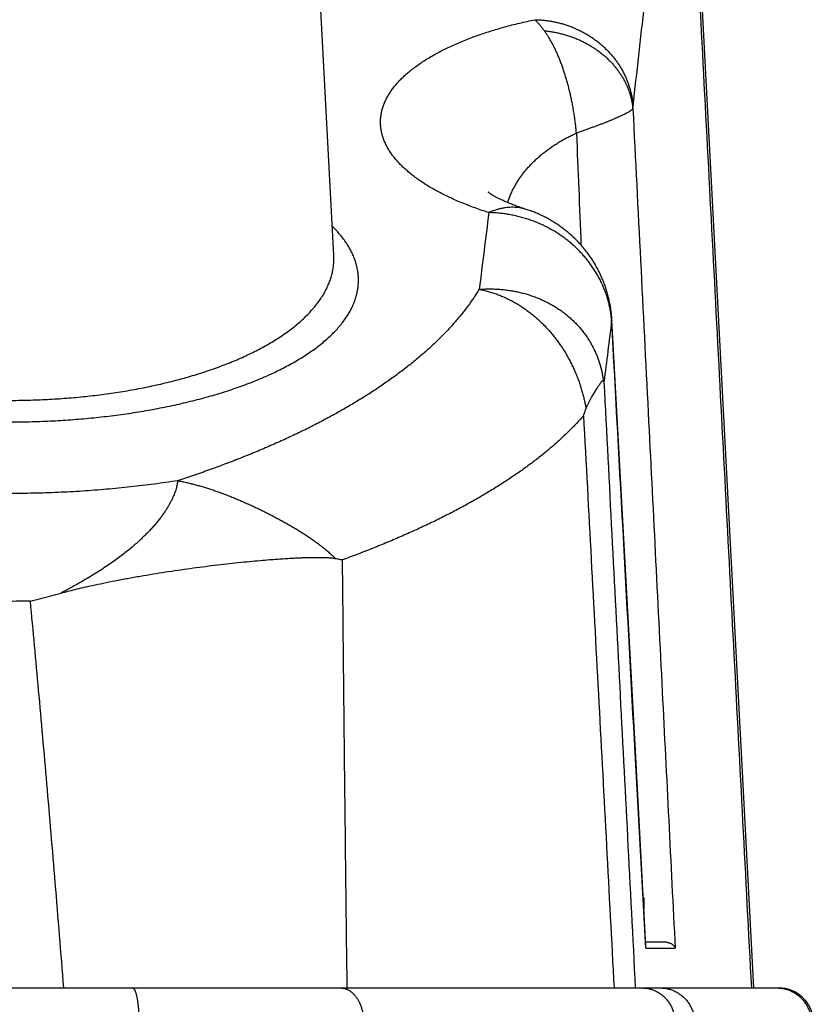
# Model space of a CAD drawing. Extents: x 0 to 3364, y 0 to 2376.
# Tile 6 of 83: x 473 to 538, y 1140 to 1220. Entities that reach past the tile are written whole.
import ezdxf

# ---------------------------------------------------------------- set-up
doc = ezdxf.new("R2010")
doc.units = 0
doc.header["$LTSCALE"] = 185.02
doc.layers.get('0').update_dxf_attribs({"linetype": 'CONTINUOUS'})

msp = doc.modelspace()

# ---------------------------------------------------------------- linework, layer by layer
at = {"color": 7, "linetype": 'CONTINUOUS'}
for p, q in [((498.633, 1200.8041), (497.4635, 1223.1181)), ((528.4384, 1222.1243), (532.668, 1141.4181)), ((523.0891, 1160.6439), (521.1939, 1195.5572)), ((523.9505, 1144.8001), (523.0891, 1160.6439)), ((523.7344, 1148.7722), (523.7885, 1148.7181)), ((523.7885, 1148.7181), (523.7374, 1148.7181)), ((523.7885, 1148.7181), (523.7885, 1147.7772)), ((525.613, 1145.1181), (523.9332, 1145.1181)), ((523.9335, 1144.6443), (526.3173, 1144.6443)), ((409.8503, 1141.4181), (534.7268, 1141.4181))]:
    msp.add_line(p, q, dxfattribs=at)
msp.add_lwpolyline([(514.2473, 1204.5429), (514.1484, 1204.5747), (514.0409, 1204.6099), (513.9352, 1204.645), (513.8315, 1204.6802), (513.7298, 1204.7154), (513.63, 1204.7504), (513.5322, 1204.7854), (513.4363, 1204.8203), (513.3424, 1204.8551), (513.2505, 1204.8897), (513.1606, 1204.9242), (513.0727, 1204.9585), (512.9869, 1204.9925), (512.903, 1205.0264), (512.8212, 1205.0599), (512.7414, 1205.0933), (512.6637, 1205.1263), (512.5879, 1205.159), (512.5143, 1205.1913), (512.4426, 1205.2233), (512.373, 1205.2549), (512.3054, 1205.2861), (512.2399, 1205.3168), (512.1764, 1205.3471), (512.1149, 1205.3769), (512.0554, 1205.4062), (511.998, 1205.435), (511.9425, 1205.4633), (511.889, 1205.491), (511.8375, 1205.5181), (511.788, 1205.5446), (511.7405, 1205.5704), (511.6949, 1205.5956), (511.6513, 1205.6202), (511.6095, 1205.644), (511.5697, 1205.6671), (511.5318, 1205.6895), (511.4957, 1205.7111), (511.4616, 1205.732), (511.4292, 1205.752), (511.3987, 1205.7713), (511.37, 1205.7896), (511.3431, 1205.8072), (511.318, 1205.8238), (511.2946, 1205.8396), (511.273, 1205.8544), (511.2531, 1205.8683), (511.2348, 1205.8812), (511.2183, 1205.8931), (511.2034, 1205.904), (511.1901, 1205.9139), (511.1785, 1205.9227), (511.1684, 1205.9305), (511.1599, 1205.9371), (511.153, 1205.9427), (511.1475, 1205.9471), (511.1436, 1205.9503), (511.1412, 1205.9524), (511.1405, 1205.953)], dxfattribs=at)
msp.add_arc((534.7268, 1138.6181), 2.8, 2.9, 90, dxfattribs=at)
for points, knots in [([(522.9052, 1212.9323), (523.2193, 1215.6669), (523.8337, 1221.1365), (524.4209, 1226.609), (524.7077, 1229.3454)], [0, 0, 0, 0, 0.5001132, 1, 1, 1, 1]), ([(528.2598, 1222.2768), (528.7307, 1213.2919), (529.6725, 1195.3226), (531.085, 1168.3697), (532.0267, 1150.4018), (532.4975, 1141.4181)], [0, 0, 0, 0, 0.3333569, 0.6666903, 1, 1, 1, 1]), ([(511.2086, 1204.2825), (511.0215, 1204.3422), (510.6516, 1204.464), (510.105, 1204.6557), (509.5719, 1204.8549), (509.0531, 1205.0615), (508.5491, 1205.2752), (508.0606, 1205.496), (507.5883, 1205.7237), (507.1328, 1205.9581), (506.6948, 1206.1989), (506.2748, 1206.446), (505.8736, 1206.6992), (505.4917, 1206.9583), (505.1297, 1207.2228), (504.7882, 1207.4927), (504.4677, 1207.7677), (504.1688, 1208.0473), (503.892, 1208.3315), (503.6377, 1208.6197), (503.4065, 1208.9118), (503.1986, 1209.2073), (503.0146, 1209.506), (502.8547, 1209.8075), (502.7192, 1210.1114), (502.6085, 1210.4174), (502.5227, 1210.725), (502.4621, 1211.0338), (502.4267, 1211.3435), (502.4167, 1211.6535), (502.4321, 1211.9635), (502.4729, 1212.2731), (502.5389, 1212.5817), (502.63, 1212.8889), (502.7461, 1213.1945), (502.8868, 1213.4979), (503.0519, 1213.7988), (503.2411, 1214.0969), (503.454, 1214.3917), (503.6902, 1214.683), (503.9493, 1214.9704), (504.2309, 1215.2536), (504.5344, 1215.5323), (504.8594, 1215.8062), (505.2053, 1216.0749), (505.5716, 1216.3383), (505.9577, 1216.5961), (506.363, 1216.848), (506.7868, 1217.0938), (507.2287, 1217.3333), (507.6878, 1217.5663), (508.1636, 1217.7925), (508.6555, 1218.0118), (509.1627, 1218.224), (509.6846, 1218.429), (510.2206, 1218.6266), (510.7699, 1218.8168), (511.332, 1218.9993), (511.9062, 1219.1741), (512.4919, 1219.341), (513.0884, 1219.5001), (513.695, 1219.6511), (514.3112, 1219.7941), (514.7258, 1219.8836), (514.9345, 1219.927)], [0, 0, 0, 0, 0.0209487, 0.0415504, 0.0617898, 0.081652, 0.1011227, 0.1201881, 0.1388354, 0.157053, 0.1748301, 0.1921577, 0.2090282, 0.2254358, 0.2413773, 0.2568515, 0.2718603, 0.2864086, 0.3005051, 0.314162, 0.3273963, 0.3402292, 0.3526873, 0.364802, 0.3766105, 0.3881548, 0.3994821, 0.4106441, 0.4216959, 0.4326951, 0.4437006, 0.4547712, 0.465964, 0.4773335, 0.4889304, 0.5008009, 0.5129861, 0.5255217, 0.5384383, 0.5517611, 0.5655106, 0.5797026, 0.5943486, 0.6094564, 0.6250302, 0.6410712, 0.6575778, 0.6745462, 0.6919702, 0.7098419, 0.7281519, 0.7468892, 0.7660418, 0.7855968, 0.8055403, 0.8258579, 0.8465344, 0.8675546, 0.8889027, 0.910563, 0.9325193, 0.9547549, 0.9772536, 1, 1, 1, 1]), ([(515.7127, 1219.0333), (515.6614, 1219.1031), (515.5591, 1219.2382), (515.4026, 1219.4314), (515.2469, 1219.6106), (515.0921, 1219.7755), (514.9869, 1219.8782), (514.9345, 1219.927)], [0, 0, 0, 0, 0.2188598, 0.4283858, 0.6284595, 0.8190022, 1, 1, 1, 1]), ([(514.9345, 1219.927), (515.0485, 1219.9252), (515.2764, 1219.9169), (515.6175, 1219.8911), (515.9574, 1219.8517), (516.2955, 1219.799), (516.631, 1219.7329), (516.9634, 1219.6536), (517.2922, 1219.5613), (517.6166, 1219.4561), (517.9361, 1219.3382), (518.2501, 1219.2078), (518.5581, 1219.0652), (518.8595, 1218.9106), (519.1536, 1218.7442), (519.4401, 1218.5665), (519.7183, 1218.3778), (519.9878, 1218.1783), (520.2481, 1217.9684), (520.4986, 1217.7486), (520.7389, 1217.5192), (520.9687, 1217.2807), (521.1874, 1217.0334), (521.3947, 1216.7778), (521.5902, 1216.5145), (521.7735, 1216.2438), (521.9443, 1215.9663), (522.1023, 1215.6825), (522.2471, 1215.3929), (522.3786, 1215.098), (522.4965, 1214.7984), (522.6006, 1214.4946), (522.6906, 1214.1872), (522.7665, 1213.8767), (522.828, 1213.5638), (522.8751, 1213.2489), (522.8968, 1213.0379), (522.9052, 1212.9323)], [0, 0, 0, 0, 0.0294327, 0.0588767, 0.0883244, 0.117768, 0.1471999, 0.1766126, 0.2059984, 0.2353502, 0.2646609, 0.2939238, 0.3231322, 0.3522802, 0.381362, 0.4103723, 0.4393065, 0.4681601, 0.4969297, 0.5256119, 0.5542044, 0.5827053, 0.6111133, 0.639428, 0.6676494, 0.6957785, 0.7238167, 0.7517662, 0.7796299, 0.8074114, 0.8351147, 0.8627447, 0.8903068, 0.9178067, 0.9452509, 0.9726463, 1, 1, 1, 1]), ([(515.7127, 1219.0333), (515.8279, 1219.0218), (516.0578, 1218.9944), (516.4006, 1218.9406), (516.7407, 1218.8743), (517.0773, 1218.7956), (517.4098, 1218.7047), (517.7376, 1218.6016), (518.0601, 1218.4867), (518.3767, 1218.36), (518.6867, 1218.2219), (518.9896, 1218.0726), (519.2849, 1217.9125), (519.5719, 1217.7417), (519.8501, 1217.5606), (520.119, 1217.3696), (520.3781, 1217.169), (520.6269, 1216.9592), (520.8649, 1216.7406), (521.0916, 1216.5137), (521.3068, 1216.2787), (521.5098, 1216.0362), (521.7004, 1215.7867), (521.8783, 1215.5305), (522.0429, 1215.2683), (522.1941, 1215.0004), (522.3316, 1214.7274), (522.455, 1214.4498), (522.5642, 1214.1681), (522.659, 1213.8829), (522.7391, 1213.5947), (522.8045, 1213.3041), (522.855, 1213.0115), (522.8786, 1212.8153), (522.8879, 1212.7171)], [0, 0, 0, 0, 0.0335952, 0.0671511, 0.1006502, 0.1340752, 0.1674096, 0.2006371, 0.2337421, 0.2667099, 0.2995266, 0.3321792, 0.3646559, 0.3969458, 0.4290394, 0.4609286, 0.4926065, 0.5240678, 0.5553087, 0.5863271, 0.6171224, 0.6476957, 0.67805, 0.7081898, 0.7381215, 0.7678532, 0.7973946, 0.8267571, 0.8559538, 0.884999, 0.9139086, 0.9426996, 0.9713904, 1, 1, 1, 1]), ([(518.3125, 1210.7384), (518.3013, 1210.8721), (518.2755, 1211.1393), (518.2303, 1211.5388), (518.178, 1211.9365), (518.119, 1212.3317), (518.0535, 1212.7236), (517.9818, 1213.1118), (517.904, 1213.4956), (517.8205, 1213.8745), (517.7313, 1214.2479), (517.6368, 1214.6151), (517.5372, 1214.9756), (517.4327, 1215.3289), (517.3235, 1215.6745), (517.2097, 1216.0117), (517.0917, 1216.3401), (516.9696, 1216.6591), (516.8436, 1216.9682), (516.7138, 1217.267), (516.5806, 1217.555), (516.4439, 1217.8317), (516.3041, 1218.0967), (516.1612, 1218.3496), (516.0154, 1218.59), (515.8669, 1218.8175), (515.7644, 1218.963), (515.7127, 1219.0333)], [0, 0, 0, 0, 0.0458455, 0.0916415, 0.1373219, 0.1828221, 0.2280746, 0.2730309, 0.3176272, 0.3618135, 0.4055217, 0.4487061, 0.4913016, 0.5332624, 0.5745291, 0.6150557, 0.6547898, 0.6936867, 0.7317016, 0.7687932, 0.804925, 0.8400617, 0.8741758, 0.9072421, 0.9392425, 0.9701634, 1, 1, 1, 1]), ([(522.8879, 1212.7171), (522.8791, 1212.7021), (522.8553, 1212.6708), (522.8094, 1212.6249), (522.7496, 1212.5753), (522.676, 1212.522), (522.5886, 1212.4652), (522.4876, 1212.4048), (522.3732, 1212.3409), (522.2455, 1212.2737), (522.1047, 1212.2033), (521.9511, 1212.1298), (521.785, 1212.0532), (521.6065, 1211.9738), (521.416, 1211.8916), (521.2138, 1211.8067), (521.0002, 1211.7193), (520.7754, 1211.6295), (520.5399, 1211.5374), (520.2939, 1211.4433), (520.0379, 1211.3471), (519.7721, 1211.2492), (519.4969, 1211.1496), (519.2127, 1211.0484), (518.92, 1210.9459), (518.6191, 1210.8419), (518.4154, 1210.7735), (518.3125, 1210.7384)], [0, 0, 0, 0, 0.0104633, 0.0233454, 0.0388044, 0.056915, 0.077708, 0.1011869, 0.12734, 0.1561412, 0.1875574, 0.2215475, 0.2580644, 0.2970586, 0.3384715, 0.3822492, 0.4283226, 0.4766357, 0.5271102, 0.5796879, 0.6342833, 0.690831, 0.7492461, 0.8094621, 0.8713838, 0.9349107, 1, 1, 1, 1]), ([(522.8879, 1212.7171), (522.8888, 1212.7334), (522.8907, 1212.7649), (522.8939, 1212.8108), (522.8974, 1212.8539), (522.9011, 1212.8941), (522.9038, 1212.9199), (522.9052, 1212.9323)], [0, 0, 0, 0, 0.2259216, 0.4392203, 0.6395443, 0.8265675, 1, 1, 1, 1]), ([(522.8879, 1212.7171), (523.3027, 1204.5006), (524.0977, 1188.7394), (525.2408, 1166.0485), (525.969, 1151.5741), (526.3173, 1144.6443)], [0, 0, 0, 0, 0.3621094, 0.6946034, 1, 1, 1, 1]), ([(512.7301, 1205.098), (512.7424, 1205.1362), (512.7885, 1205.2757), (512.8759, 1205.5145), (512.9999, 1205.8119), (513.1378, 1206.1055), (513.2892, 1206.395), (513.4539, 1206.68), (513.6317, 1206.9601), (513.8222, 1207.2352), (514.0251, 1207.5047), (514.2401, 1207.7686), (514.4668, 1208.0265), (514.705, 1208.2782), (514.9542, 1208.5234), (515.214, 1208.7619), (515.4841, 1208.9935), (515.7641, 1209.218), (516.0535, 1209.4352), (516.3521, 1209.645), (516.6594, 1209.8472), (516.975, 1210.0418), (517.2985, 1210.2284), (517.6295, 1210.4071), (517.9677, 1210.5778), (518.1969, 1210.6858), (518.3126, 1210.7384)], [0, 0, 0, 0, 0.0147359, 0.0539377, 0.0933735, 0.1330692, 0.1730483, 0.2133319, 0.2539387, 0.2948846, 0.3361831, 0.3778451, 0.4198787, 0.46229, 0.5050823, 0.548257, 0.591813, 0.6357476, 0.6800562, 0.7247324, 0.7697684, 0.8151549, 0.8608815, 0.906937, 0.9533095, 1, 1, 1, 1]), ([(514.2473, 1204.5429), (514.1812, 1204.564), (514.0349, 1204.606), (513.805, 1204.6566), (513.5577, 1204.6935), (513.3064, 1204.7139), (513.0516, 1204.7177), (512.7936, 1204.7049), (512.533, 1204.6756), (512.2702, 1204.6298), (512.0056, 1204.5676), (511.7397, 1204.4891), (511.4729, 1204.3945), (511.2967, 1204.3215), (511.2086, 1204.2825)], [0, 0, 0, 0, 0.0667044, 0.1462986, 0.2263323, 0.307036, 0.38863, 0.4713216, 0.5553027, 0.6407478, 0.727813, 0.8166351, 0.9073314, 1, 1, 1, 1]), ([(511.2086, 1204.2825), (511.0801, 1203.2466), (510.821, 1201.1749), (510.558, 1199.1036), (510.4255, 1198.068)], [0, 0, 0, 0, 0.4999519, 1, 1, 1, 1]), ([(521.1694, 1195.5391), (521.159, 1195.6673), (521.1324, 1195.9235), (521.0754, 1196.3059), (521.0013, 1196.6861), (520.9104, 1197.0634), (520.8028, 1197.4371), (520.6786, 1197.8067), (520.538, 1198.1715), (520.3814, 1198.5308), (520.2089, 1198.884), (520.0209, 1199.2306), (519.8177, 1199.5699), (519.5997, 1199.9013), (519.3671, 1200.2243), (519.1205, 1200.5383), (518.8603, 1200.8428), (518.5868, 1201.1372), (518.3007, 1201.4211), (518.0023, 1201.6939), (517.6922, 1201.9551), (517.3709, 1202.2044), (517.0389, 1202.4413), (516.697, 1202.6654), (516.3455, 1202.8763), (515.9852, 1203.0737), (515.6167, 1203.2571), (515.2405, 1203.4263), (514.8574, 1203.581), (514.4681, 1203.721), (514.073, 1203.8459), (513.6731, 1203.9556), (513.2689, 1204.0499), (512.8612, 1204.1285), (512.4506, 1204.1915), (512.0378, 1204.2386), (511.6237, 1204.2699), (511.347, 1204.28), (511.2086, 1204.2825)], [0, 0, 0, 0, 0.0265876, 0.0532159, 0.0798916, 0.106621, 0.1334098, 0.1602633, 0.1871865, 0.2141837, 0.2412588, 0.2684149, 0.2956548, 0.3229805, 0.3503934, 0.3778945, 0.4054839, 0.4331612, 0.4609255, 0.4887752, 0.5167081, 0.5447217, 0.5728125, 0.600977, 0.6292109, 0.6575096, 0.685868, 0.7142806, 0.7427417, 0.7712452, 0.7997847, 0.8283537, 0.8569453, 0.8855528, 0.914169, 0.942787, 0.9713997, 1, 1, 1, 1]), ([(521.1939, 1195.5572), (521.1925, 1195.5842), (521.1832, 1195.7434), (521.1592, 1196.0344), (521.1108, 1196.4301), (521.0466, 1196.8231), (520.9667, 1197.2138), (520.8713, 1197.6016), (520.7601, 1197.9861), (520.6333, 1198.3666), (520.4912, 1198.7422), (520.3337, 1199.1128), (520.161, 1199.4776), (519.9735, 1199.8356), (519.771, 1200.1869), (519.554, 1200.5302), (519.3227, 1200.8653), (519.0773, 1201.1915), (518.8183, 1201.5079), (518.5458, 1201.8144), (518.2605, 1202.1099), (517.9626, 1202.3941), (517.6525, 1202.6664), (517.3308, 1202.9263), (516.9982, 1203.1728), (516.6551, 1203.4058), (516.3018, 1203.6249), (515.9385, 1203.8297), (515.5672, 1204.0191), (515.1885, 1204.1928), (514.8027, 1204.3506), (514.4877, 1204.4644), (514.3015, 1204.5256), (514.2473, 1204.5429)], [0, 0, 0, 0, 0.0067014, 0.0396198, 0.0725102, 0.1056801, 0.1384998, 0.1715528, 0.2048395, 0.2378881, 0.2711575, 0.3045649, 0.3378771, 0.3713873, 0.4049232, 0.4385543, 0.472243, 0.5060411, 0.539915, 0.5737638, 0.6078762, 0.6419387, 0.6759927, 0.710352, 0.7446281, 0.7788013, 0.813327, 0.8478657, 0.8823564, 0.916829, 0.9513189, 0.9858581, 1, 1, 1, 1]), ([(472.2885, 1187.3105), (472.568, 1187.3105), (473.1271, 1187.3138), (473.9658, 1187.3289), (474.8041, 1187.3541), (475.641, 1187.3895), (476.4754, 1187.4349), (477.3067, 1187.4904), (478.1344, 1187.5559), (478.9579, 1187.6315), (479.7767, 1187.7172), (480.5901, 1187.8128), (481.3975, 1187.9185), (482.1981, 1188.0342), (482.9914, 1188.1598), (483.7767, 1188.2952), (484.5533, 1188.4406), (485.3206, 1188.5958), (486.0777, 1188.7607), (486.8241, 1188.9353), (487.559, 1189.1195), (488.2817, 1189.3133), (488.9913, 1189.5165), (489.6873, 1189.729), (490.3687, 1189.9508), (491.0349, 1190.1817), (491.6851, 1190.4215), (492.3186, 1190.6701), (492.9344, 1190.9274), (493.5319, 1191.1931), (494.1103, 1191.4671), (494.6688, 1191.7491), (495.2067, 1192.039), (495.7232, 1192.3365), (496.2176, 1192.6412), (496.6891, 1192.953), (497.1371, 1193.2716), (497.5609, 1193.5967), (497.9598, 1193.9279), (498.3331, 1194.2649), (498.6803, 1194.6073), (499.0009, 1194.9549), (499.2942, 1195.3072), (499.5597, 1195.6638), (499.797, 1196.0244), (500.0057, 1196.3885), (500.1854, 1196.7557), (500.3357, 1197.1256), (500.4563, 1197.4978), (500.547, 1197.8716), (500.6076, 1198.2468), (500.6379, 1198.6227), (500.6379, 1198.9988), (500.6076, 1199.3747), (500.5471, 1199.7499), (500.4564, 1200.1237), (500.3358, 1200.4959), (500.1856, 1200.8658), (500.0059, 1201.233), (499.7973, 1201.5971), (499.56, 1201.9577), (499.2945, 1202.3144), (499.0012, 1202.6667), (498.7353, 1202.955), (498.5669, 1203.1252), (498.5085, 1203.1827)], [0, 0, 0, 0, 0.0222346, 0.04449, 0.0667414, 0.0889642, 0.1111337, 0.1332325, 0.1552543, 0.1771923, 0.1990324, 0.2207587, 0.2423574, 0.2638164, 0.2851227, 0.3062625, 0.3272218, 0.3479868, 0.3685434, 0.3888778, 0.4089756, 0.4288228, 0.4484051, 0.4677085, 0.486719, 0.5054228, 0.5238064, 0.5418567, 0.5595609, 0.576907, 0.5938834, 0.6104797, 0.6266862, 0.6424945, 0.6578975, 0.6728896, 0.6874672, 0.7016285, 0.7153743, 0.7287076, 0.7416347, 0.7541651, 0.7663116, 0.7780912, 0.789525, 0.8006385, 0.8114618, 0.8220294, 0.8323807, 0.8425587, 0.8526102, 0.8625846, 0.8725331, 0.8825075, 0.8925589, 0.9027367, 0.9130878, 0.9236552, 0.9344782, 0.9455914, 0.9570249, 0.9688042, 0.9809504, 0.9934804, 1, 1, 1, 1]), ([(472.2885, 1189.0591), (472.5487, 1189.0591), (473.0693, 1189.0625), (473.8502, 1189.0776), (474.6306, 1189.1028), (475.4098, 1189.1381), (476.1866, 1189.1836), (476.9605, 1189.239), (477.7311, 1189.3046), (478.4977, 1189.3802), (479.2599, 1189.4659), (480.0171, 1189.5615), (480.7686, 1189.6672), (481.5138, 1189.7829), (482.2522, 1189.9085), (482.9831, 1190.044), (483.7058, 1190.1893), (484.4198, 1190.3445), (485.1243, 1190.5094), (485.8188, 1190.684), (486.5025, 1190.8683), (487.1748, 1191.062), (487.8349, 1191.2652), (488.4822, 1191.4778), (489.116, 1191.6996), (489.7355, 1191.9305), (490.34, 1192.1703), (490.9289, 1192.4189), (491.5013, 1192.6762), (492.0567, 1192.942), (492.5942, 1193.216), (493.1131, 1193.498), (493.6128, 1193.7879), (494.0925, 1194.0854), (494.5515, 1194.3902), (494.9893, 1194.7021), (495.4051, 1195.0207), (495.7983, 1195.3458), (496.1682, 1195.677), (496.5144, 1196.0141), (496.8362, 1196.3566), (497.1331, 1196.7042), (497.4046, 1197.0565), (497.6503, 1197.4132), (497.8697, 1197.7738), (498.0624, 1198.1379), (498.2281, 1198.5051), (498.3664, 1198.875), (498.4771, 1199.247), (498.56, 1199.6208), (498.6149, 1199.9957), (498.6417, 1200.3715), (498.6407, 1200.6411), (498.634, 1200.785), (498.633, 1200.804)], [0, 0, 0, 0, 0.0250666, 0.0501569, 0.0752436, 0.1002995, 0.1252972, 0.1502174, 0.1750537, 0.1997988, 0.2244373, 0.2489518, 0.2733274, 0.2975508, 0.3216082, 0.3454845, 0.3691646, 0.3926333, 0.4158759, 0.4388772, 0.4616218, 0.4840948, 0.5062807, 0.5281648, 0.5497322, 0.5709681, 0.5918586, 0.6123897, 0.6325482, 0.6523217, 0.6716985, 0.6906678, 0.7092202, 0.7273475, 0.7450431, 0.7623021, 0.7791217, 0.7955015, 0.8114434, 0.8269524, 0.8420366, 0.8567074, 0.8709801, 0.884874, 0.8984127, 0.911624, 0.9245404, 0.9371986, 0.9496396, 0.961908, 0.9740518, 0.9861211, 0.9981676, 1, 1, 1, 1]), ([(510.4255, 1198.068), (510.2841, 1197.8369), (509.9871, 1197.376), (509.5056, 1196.6975), (508.9839, 1196.0247), (508.4223, 1195.3579), (507.8213, 1194.6977), (507.1816, 1194.0443), (506.5036, 1193.3983), (505.7879, 1192.76), (505.0352, 1192.1298), (504.2461, 1191.508), (503.4212, 1190.8951), (502.5612, 1190.2913), (501.6668, 1189.6971), (500.7388, 1189.1127), (499.7778, 1188.5384), (498.7846, 1187.9746), (497.76, 1187.4216), (496.7047, 1186.8796), (495.6196, 1186.3489), (494.5054, 1185.8298), (493.3629, 1185.3225), (492.193, 1184.8273), (490.9965, 1184.3443), (489.7741, 1183.8738), (488.5268, 1183.4159), (487.2554, 1182.971), (486.3977, 1182.6849), (485.9651, 1182.544)], [0, 0, 0, 0, 0.0275404, 0.0557101, 0.0845417, 0.1140635, 0.1442994, 0.1752695, 0.2069898, 0.239473, 0.2727285, 0.3067625, 0.3415785, 0.3771775, 0.413558, 0.4507163, 0.4886469, 0.5273423, 0.5667935, 0.60699, 0.6479199, 0.6895703, 0.7319269, 0.7749748, 0.818698, 0.8630797, 0.9081027, 0.9537489, 1, 1, 1, 1]), ([(510.4255, 1198.068), (510.5573, 1198.0779), (510.8211, 1198.093), (511.2171, 1198.1017), (511.6123, 1198.0964), (512.0062, 1198.0769), (512.3982, 1198.0433), (512.7877, 1197.9956), (513.1741, 1197.9338), (513.5567, 1197.858), (513.9348, 1197.7681), (514.3077, 1197.6644), (514.6746, 1197.5471), (515.0346, 1197.4163), (515.3872, 1197.2725), (515.7316, 1197.1158), (516.0674, 1196.9465), (516.394, 1196.7651), (516.7108, 1196.5718), (517.0175, 1196.367), (517.3134, 1196.1511), (517.5983, 1195.9245), (517.8717, 1195.6875), (518.1332, 1195.4407), (518.3825, 1195.1845), (518.6193, 1194.9192), (518.8432, 1194.6455), (519.0538, 1194.3641), (519.2505, 1194.0758), (519.4332, 1193.7817), (519.6017, 1193.4824), (519.7559, 1193.1785), (519.896, 1192.8705), (520.022, 1192.5591), (520.1342, 1192.2445), (520.2326, 1191.9273), (520.3173, 1191.6076), (520.3887, 1191.2859), (520.4468, 1190.9622), (520.4768, 1190.7453), (520.4896, 1190.6366)], [0, 0, 0, 0, 0.0286443, 0.0572404, 0.0857876, 0.1142692, 0.1426822, 0.1710196, 0.1992739, 0.2274427, 0.2555109, 0.2834657, 0.3112861, 0.3389512, 0.3664462, 0.393772, 0.4209216, 0.4478973, 0.4746958, 0.5013205, 0.527772, 0.5540548, 0.5801736, 0.606134, 0.6319442, 0.6576118, 0.6831498, 0.7085437, 0.7337507, 0.7587488, 0.7835449, 0.8081473, 0.8325675, 0.8568232, 0.8809265, 0.9049052, 0.9287736, 0.9525625, 0.976297, 1, 1, 1, 1]), ([(510.4255, 1198.068), (510.548, 1198.0447), (510.7928, 1197.9924), (511.1579, 1197.8985), (511.5213, 1197.7887), (511.8826, 1197.6633), (512.2411, 1197.5222), (512.5962, 1197.3656), (512.9473, 1197.1938), (513.2938, 1197.0069), (513.635, 1196.8053), (513.9702, 1196.5893), (514.2987, 1196.3594), (514.6197, 1196.1162), (514.9327, 1195.8603), (515.2371, 1195.5921), (515.5324, 1195.3123), (515.8183, 1195.0214), (516.0943, 1194.72), (516.36, 1194.4089), (516.6151, 1194.0887), (516.8593, 1193.7601), (517.0923, 1193.4237), (517.3139, 1193.0803), (517.5239, 1192.7306), (517.7221, 1192.3753), (517.9083, 1192.0154), (518.082, 1191.652), (518.2432, 1191.2864), (518.3916, 1190.9198), (518.5274, 1190.5529), (518.6507, 1190.1865), (518.7616, 1189.8212), (518.8604, 1189.4575), (518.9473, 1189.096), (519.0224, 1188.737), (519.0651, 1188.4979), (519.0845, 1188.3789)], [0, 0, 0, 0, 0.0271, 0.0543947, 0.0818935, 0.1095908, 0.1374925, 0.1655993, 0.1939102, 0.2224276, 0.2511376, 0.2800281, 0.3090741, 0.3382503, 0.3675361, 0.3969263, 0.4263988, 0.4559471, 0.4855467, 0.5151891, 0.5448482, 0.5745133, 0.6041577, 0.6337685, 0.6633195, 0.6927961, 0.7221743, 0.7513777, 0.7803275, 0.8089867, 0.8373311, 0.865338, 0.8929985, 0.9202946, 0.9472297, 0.9737957, 1, 1, 1, 1]), ([(521.1694, 1195.5391), (521.066, 1194.7074), (520.858, 1193.0442), (520.6475, 1191.3812), (520.5416, 1190.5498)], [0, 0, 0, 0, 0.4999613, 1, 1, 1, 1]), ([(521.1935, 1195.5573), (521.1931, 1195.5547), (521.1868, 1195.544), (521.1764, 1195.5418), (521.1694, 1195.5391)], [0, 0, 0, 0, 0.2682392, 1, 1, 1, 1]), ([(523.9335, 1144.6443), (523.646, 1149.93), (523.0516, 1160.8621), (522.1302, 1177.827), (521.4966, 1189.5062), (521.1694, 1195.5391)], [0, 0, 0, 0, 0.3115706, 0.6443905, 1, 1, 1, 1]), ([(519.0845, 1188.3789), (519.0941, 1188.4068), (519.115, 1188.4637), (519.1502, 1188.5506), (519.1901, 1188.642), (519.2351, 1188.7387), (519.2856, 1188.8411), (519.3417, 1188.9499), (519.4038, 1189.0655), (519.4722, 1189.1884), (519.5471, 1189.3193), (519.629, 1189.4586), (519.718, 1189.6068), (519.8133, 1189.7628), (519.9099, 1189.9186), (520.0002, 1190.0623), (520.0783, 1190.185), (520.1436, 1190.2859), (520.1985, 1190.369), (520.245, 1190.4375), (520.2846, 1190.4935), (520.3184, 1190.539), (520.3475, 1190.5755), (520.3727, 1190.6042), (520.3945, 1190.626), (520.4136, 1190.6419), (520.4303, 1190.6524), (520.4453, 1190.6581), (520.4588, 1190.6592), (520.4709, 1190.6556), (520.4814, 1190.6478), (520.4869, 1190.6407), (520.4896, 1190.6366)], [0, 0, 0, 0, 0.0324964, 0.0668188, 0.1033724, 0.1424465, 0.18434, 0.2292373, 0.2773712, 0.3289889, 0.3843551, 0.4436727, 0.5070562, 0.5749388, 0.6452096, 0.7091396, 0.7620079, 0.805536, 0.8417291, 0.871786, 0.8967272, 0.917357, 0.9343281, 0.9481801, 0.9593829, 0.9683449, 0.975443, 0.9810954, 0.9858007, 0.990135, 0.9946974, 1, 1, 1, 1]), ([(520.4896, 1190.6366), (520.4958, 1190.6271), (520.508, 1190.608), (520.5254, 1190.579), (520.5363, 1190.5595), (520.5416, 1190.5498)], [0, 0, 0, 0, 0.3379807, 0.6712564, 1, 1, 1, 1]), ([(520.5416, 1190.5498), (520.9675, 1182.3285), (521.8158, 1165.9512), (522.6643, 1149.574), (523.0869, 1141.4181)], [0, 0, 0, 0, 0.5019975, 1, 1, 1, 1]), ([(518.8845, 1187.8202), (518.9075, 1187.8822), (518.953, 1188.0062), (519.0197, 1188.1924), (519.0631, 1188.3167), (519.0845, 1188.3789)], [0, 0, 0, 0, 0.3342788, 0.6676095, 1, 1, 1, 1]), ([(518.8845, 1187.8202), (518.699, 1187.6065), (518.3139, 1187.1808), (517.7043, 1186.5562), (517.0555, 1185.9373), (516.3678, 1185.3245), (515.6419, 1184.7181), (514.8783, 1184.1185), (514.0776, 1183.5259), (513.2404, 1182.9407), (512.3673, 1182.3631), (511.4589, 1181.7936), (510.5159, 1181.2322), (509.539, 1180.6794), (508.5287, 1180.1354), (507.486, 1179.6004), (506.4114, 1179.0747), (505.3056, 1178.5585), (504.1695, 1178.0521), (503.0038, 1177.5557), (501.8091, 1177.0694), (500.5863, 1176.5936), (499.7596, 1176.2859), (499.3418, 1176.1338)], [0, 0, 0, 0, 0.0369253, 0.0748656, 0.1138472, 0.1538913, 0.1950143, 0.2372284, 0.2805418, 0.3249591, 0.3704815, 0.4171073, 0.4648318, 0.5136483, 0.5635472, 0.6145174, 0.6665455, 0.7196167, 0.7737146, 0.8288215, 0.8849182, 0.9419848, 1, 1, 1, 1]), ([(518.8845, 1187.8202), (519.3003, 1180.0574), (520.128, 1164.59), (520.9545, 1149.1226), (521.3659, 1141.4181)], [0, 0, 0, 0, 0.5018894, 1, 1, 1, 1]), ([(485.9651, 1182.544), (485.6515, 1182.4948), (485.0218, 1182.4), (484.0726, 1182.2685), (483.116, 1182.1474), (482.1529, 1182.0366), (481.1836, 1181.9363), (480.2089, 1181.8464), (479.2294, 1181.767), (478.2457, 1181.6982), (477.2583, 1181.6399), (476.268, 1181.5922), (475.2752, 1181.555), (474.2807, 1181.5285), (473.2849, 1181.5126), (472.2885, 1181.5073), (471.2922, 1181.5126), (470.2964, 1181.5285), (469.3019, 1181.555), (468.3091, 1181.5922), (467.3188, 1181.6399), (466.3314, 1181.6982), (465.3477, 1181.767), (464.3682, 1181.8464), (463.3935, 1181.9363), (462.4242, 1182.0366), (461.461, 1182.1474), (460.5045, 1182.2685), (459.5553, 1182.4), (458.9255, 1182.4948), (458.612, 1182.544)], [0, 0, 0, 0, 0.0346731, 0.0695781, 0.1046968, 0.1400114, 0.175504, 0.2111567, 0.2469515, 0.2828707, 0.3188964, 0.3550108, 0.3911961, 0.4274346, 0.4637085, 0.5000002, 0.5362918, 0.5725657, 0.6088042, 0.6449895, 0.6811039, 0.7171295, 0.7530487, 0.7888435, 0.8244961, 0.8599887, 0.8953033, 0.930422, 0.9653269, 1, 1, 1, 1]), ([(485.9651, 1182.544), (485.9615, 1182.4947), (485.9505, 1182.3926), (485.925, 1182.2347), (485.8889, 1182.0671), (485.8421, 1181.8901), (485.784, 1181.7042), (485.7144, 1181.5097), (485.6328, 1181.3071), (485.5388, 1181.0967), (485.432, 1180.8788), (485.312, 1180.6537), (485.1781, 1180.4217), (485.03, 1180.183), (484.867, 1179.9378), (484.6887, 1179.6862), (484.4942, 1179.4285), (484.283, 1179.1647), (484.0542, 1178.8948), (483.8072, 1178.6192), (483.541, 1178.3377), (483.2547, 1178.0506), (482.9474, 1177.7577), (482.618, 1177.4591), (482.2654, 1177.155), (481.8885, 1176.8453), (481.4862, 1176.53), (481.0571, 1176.2093), (480.5999, 1175.8828), (480.1132, 1175.5507), (479.5959, 1175.213), (479.0467, 1174.8694), (478.464, 1174.52), (477.847, 1174.1641), (477.1948, 1173.802), (476.7467, 1173.5614), (476.5167, 1173.4401)], [0, 0, 0, 0, 0.0109523, 0.0227595, 0.035421, 0.0489447, 0.0633313, 0.0785831, 0.094715, 0.1117322, 0.1296536, 0.1484941, 0.168268, 0.1890079, 0.2107503, 0.2335232, 0.2573574, 0.282301, 0.3084209, 0.3357555, 0.3643419, 0.3942754, 0.4256218, 0.4584286, 0.4928092, 0.528827, 0.5665456, 0.6060965, 0.6475651, 0.6910629, 0.7366839, 0.7844886, 0.8346539, 0.8872743, 0.9423683, 1, 1, 1, 1]), ([(485.9651, 1182.544), (486.08, 1182.5239), (486.3104, 1182.4811), (486.6555, 1182.4087), (487.0013, 1182.3286), (487.3476, 1182.2411), (487.6942, 1182.1468), (488.0407, 1182.046), (488.3872, 1181.939), (488.7335, 1181.8262), (489.0795, 1181.708), (489.4252, 1181.5845), (489.7704, 1181.4562), (490.1153, 1181.3231), (490.4598, 1181.1855), (490.8039, 1181.0435), (491.1475, 1180.8974), (491.4909, 1180.7471), (491.8339, 1180.5929), (492.1766, 1180.4347), (492.5189, 1180.2726), (492.8608, 1180.1067), (493.2025, 1179.9369), (493.5437, 1179.7632), (493.8845, 1179.5855), (494.2248, 1179.4036), (494.5644, 1179.2176), (494.9033, 1179.0271), (495.2414, 1178.8319), (495.5785, 1178.6317), (495.9144, 1178.4262), (496.2487, 1178.2147), (496.5814, 1177.9967), (496.9121, 1177.7714), (497.2402, 1177.5379), (497.5649, 1177.2952), (497.8846, 1177.0423), (498.1951, 1176.7807), (498.4874, 1176.5153), (498.6719, 1176.334), (498.7589, 1176.2443)], [0, 0, 0, 0, 0.0242843, 0.0487495, 0.0733737, 0.0981522, 0.1230664, 0.1481007, 0.1732563, 0.1985166, 0.2238828, 0.2493455, 0.2748917, 0.3005284, 0.3262619, 0.3520842, 0.3779864, 0.4039737, 0.430067, 0.4562521, 0.4825106, 0.5088742, 0.5353423, 0.5618944, 0.5885601, 0.6153249, 0.6421742, 0.6691387, 0.6962135, 0.7234096, 0.7507252, 0.7781479, 0.8057311, 0.8334886, 0.8614057, 0.889522, 0.9178473, 0.9462118, 0.9739929, 1, 1, 1, 1]), ([(476.5167, 1173.4401), (476.694, 1173.489), (477.0681, 1173.5884), (477.6651, 1173.7379), (478.337, 1173.8971), (479.1001, 1174.0683), (479.9617, 1174.2511), (480.9116, 1174.4414), (481.9162, 1174.6311), (482.9402, 1174.8135), (483.962, 1174.9854), (484.9774, 1175.1467), (485.9863, 1175.298), (486.9864, 1175.4395), (487.9764, 1175.5713), (488.9543, 1175.6936), (489.9208, 1175.8066), (490.8708, 1175.9099), (491.7855, 1176.0017), (492.6339, 1176.0797), (493.3916, 1176.143), (494.0547, 1176.1931), (494.6341, 1176.2323), (495.144, 1176.2629), (495.5951, 1176.2864), (495.9958, 1176.304), (496.3532, 1176.3168), (496.6731, 1176.3255), (496.9604, 1176.3307), (497.219, 1176.3328), (497.4524, 1176.3324), (497.6638, 1176.3295), (497.8557, 1176.3246), (498.0299, 1176.3177), (498.1874, 1176.3091), (498.3291, 1176.2988), (498.4559, 1176.2871), (498.5687, 1176.2742), (498.6682, 1176.2603), (498.7301, 1176.2498), (498.7589, 1176.2443)], [0, 0, 0, 0, 0.0245347, 0.0516434, 0.0820958, 0.1166549, 0.1559724, 0.1995944, 0.2459044, 0.2923622, 0.3383492, 0.3841351, 0.4295265, 0.4744537, 0.5188918, 0.562757, 0.6059342, 0.6487125, 0.6902336, 0.7285786, 0.7623766, 0.7916706, 0.8172976, 0.8398535, 0.8598132, 0.8775552, 0.8933684, 0.9075257, 0.9202478, 0.9316968, 0.9420263, 0.9513852, 0.9599025, 0.9676394, 0.9746387, 0.9809437, 0.9865954, 0.9916303, 0.996086, 1, 1, 1, 1]), ([(498.7589, 1176.2443), (498.8241, 1176.232), (498.9541, 1176.2075), (499.1484, 1176.1706), (499.2774, 1176.1461), (499.3418, 1176.1338)], [0, 0, 0, 0, 0.3354992, 0.6688404, 1, 1, 1, 1]), ([(499.7195, 1141.4181), (499.6813, 1144.5911), (499.6091, 1150.7323), (499.5095, 1159.6638), (499.421, 1168.0627), (499.3671, 1173.4934), (499.3418, 1176.1338)], [0, 0, 0, 0, 0.2741966, 0.5307045, 0.7718299, 1, 1, 1, 1]), ([(474.0299, 1172.7759), (474.3075, 1172.8477), (474.8617, 1172.9925), (475.6907, 1173.2139), (476.2418, 1173.3643), (476.5167, 1173.4401)], [0, 0, 0, 0, 0.3342213, 0.6676046, 1, 1, 1, 1]), ([(474.0299, 1172.7759), (473.643, 1172.7713), (472.869, 1172.7652), (471.7081, 1172.7652), (470.9341, 1172.7713), (470.5472, 1172.7759)], [0, 0, 0, 0, 0.3333085, 0.6666914, 1, 1, 1, 1]), ([(476.7364, 1141.4181), (476.5111, 1144.2598), (476.0641, 1149.7797), (475.3834, 1157.8294), (474.7113, 1165.4408), (474.2564, 1170.3734), (474.0299, 1172.7759)], [0, 0, 0, 0, 0.2717012, 0.5278533, 0.7699926, 1, 1, 1, 1]), ([(525.613, 1145.1181), (525.6397, 1145.1181), (525.6944, 1145.1151), (525.7776, 1145.1015), (525.8623, 1145.0776), (525.9468, 1145.0431), (526.0284, 1144.9979), (526.1049, 1144.9426), (526.1742, 1144.8781), (526.2341, 1144.8059), (526.2828, 1144.7278), (526.3074, 1144.6723), (526.3173, 1144.6443)], [0, 0, 0, 0, 0.0889201, 0.1820458, 0.2798301, 0.3813006, 0.4849431, 0.5896848, 0.6946554, 0.7988494, 0.9010899, 1, 1, 1, 1]), ([(523.9335, 1144.6443), (523.9406, 1144.671), (523.9503, 1144.7228), (523.9518, 1144.7753), (523.9505, 1144.8)], [0, 0, 0, 0, 0.5281395, 1, 1, 1, 1]), ([(482.2947, 1141.4181), (482.3048, 1141.4181), (482.326, 1141.4149), (482.3566, 1141.4008), (482.3867, 1141.3778), (482.4161, 1141.3464), (482.4451, 1141.3064), (482.4735, 1141.2581), (482.5014, 1141.2016), (482.5287, 1141.1369), (482.5553, 1141.0642), (482.581, 1140.9839), (482.6059, 1140.896), (482.6298, 1140.801), (482.6526, 1140.699), (482.6743, 1140.5905), (482.6948, 1140.4757), (482.7141, 1140.3551), (482.7321, 1140.2289), (482.7486, 1140.0977), (482.7638, 1139.9617), (482.7774, 1139.8216), (482.7896, 1139.6775), (482.8001, 1139.5302), (482.8091, 1139.3799), (482.8165, 1139.2273), (482.8222, 1139.0727), (482.8262, 1138.9166), (482.8278, 1138.8122), (482.8283, 1138.7598)], [0, 0, 0, 0, 0.0108972, 0.0226535, 0.0359536, 0.0512604, 0.0688589, 0.0889127, 0.1115065, 0.1366721, 0.1644044, 0.1946711, 0.2274192, 0.2625786, 0.300065, 0.3397822, 0.3816232, 0.4254713, 0.4712018, 0.518682, 0.5677724, 0.6183275, 0.6701961, 0.7232223, 0.7772461, 0.8321035, 0.887628, 0.9436505, 1, 1, 1, 1]), ([(499.1743, 1141.4181), (499.2096, 1141.4181), (499.2803, 1141.4152), (499.3859, 1141.4018), (499.4909, 1141.3796), (499.5948, 1141.3486), (499.6974, 1141.309), (499.7983, 1141.2608), (499.8971, 1141.2042), (499.9937, 1141.1394), (500.0876, 1141.0667), (500.1786, 1140.9862), (500.2665, 1140.8982), (500.3508, 1140.803), (500.4314, 1140.7009), (500.508, 1140.5922), (500.5804, 1140.4773), (500.6484, 1140.3565), (500.7116, 1140.2302), (500.77, 1140.0988), (500.8233, 1139.9627), (500.8715, 1139.8224), (500.9142, 1139.6783), (500.9515, 1139.5308), (500.9831, 1139.3804), (501.009, 1139.2277), (501.0291, 1139.073), (501.0433, 1138.9168), (501.0488, 1138.8122), (501.0506, 1138.7598)], [0, 0, 0, 0, 0.0296549, 0.0594239, 0.0894186, 0.119745, 0.1505017, 0.181778, 0.2136521, 0.246191, 0.2794492, 0.3134689, 0.3482806, 0.3839026, 0.4203424, 0.4575968, 0.4956529, 0.5344888, 0.5740742, 0.6143712, 0.6553353, 0.6969157, 0.7390563, 0.7816961, 0.8247702, 0.8682101, 0.9119443, 0.9558994, 1, 1, 1, 1]), ([(523.6286, 1141.4181), (523.6788, 1141.4181), (523.7792, 1141.4152), (523.9294, 1141.4019), (524.0786, 1141.3797), (524.2264, 1141.3488), (524.3723, 1141.3093), (524.5159, 1141.2612), (524.6566, 1141.2048), (524.7941, 1141.1401), (524.9278, 1141.0675), (525.0575, 1140.9871), (525.1826, 1140.8992), (525.3028, 1140.804), (525.4177, 1140.702), (525.5269, 1140.5933), (525.6301, 1140.4784), (525.727, 1140.3575), (525.8172, 1140.2312), (525.9004, 1140.0998), (525.9765, 1139.9636), (526.0451, 1139.8232), (526.1061, 1139.679), (526.1592, 1139.5315), (526.2043, 1139.381), (526.2412, 1139.2281), (526.2699, 1139.0733), (526.2902, 1138.917), (526.2981, 1138.8123), (526.3006, 1138.7598)], [0, 0, 0, 0, 0.0362186, 0.0724481, 0.1086992, 0.1449825, 0.181308, 0.217685, 0.2541225, 0.2906283, 0.3272095, 0.3638722, 0.4006214, 0.4374609, 0.4743934, 0.5114204, 0.5485423, 0.5857581, 0.6230657, 0.660462, 0.6979426, 0.7355021, 0.7731343, 0.8108319, 0.8485869, 0.8863907, 0.9242341, 0.9621072, 1, 1, 1, 1]), ([(525.0989, 1141.4181), (525.1513, 1141.4181), (525.2561, 1141.4152), (525.4128, 1141.4019), (525.5686, 1141.3797), (525.7228, 1141.3489), (525.8751, 1141.3093), (526.0249, 1141.2613), (526.1718, 1141.2048), (526.3153, 1141.1402), (526.4549, 1141.0676), (526.5902, 1140.9872), (526.7208, 1140.8993), (526.8463, 1140.8041), (526.9662, 1140.7021), (527.0802, 1140.5934), (527.1879, 1140.4785), (527.289, 1140.3577), (527.3832, 1140.2314), (527.4701, 1140.0999), (527.5495, 1139.9638), (527.6211, 1139.8234), (527.6848, 1139.6791), (527.7402, 1139.5316), (527.7873, 1139.3811), (527.8259, 1139.2282), (527.8558, 1139.0734), (527.877, 1138.9171), (527.8852, 1138.8123), (527.8879, 1138.7598)], [0, 0, 0, 0, 0.0369895, 0.0739797, 0.1109711, 0.1479644, 0.18496, 0.2219586, 0.2589607, 0.2959667, 0.3329771, 0.3699921, 0.4070122, 0.4440375, 0.4810682, 0.5181044, 0.5551461, 0.5921933, 0.629246, 0.6663038, 0.7033666, 0.740434, 0.7775058, 0.8145814, 0.8516605, 0.8887424, 0.9258267, 0.9629128, 1, 1, 1, 1]), ([(534.5612, 1141.4181), (534.6136, 1141.4181), (534.7185, 1141.4152), (534.8754, 1141.4019), (535.0313, 1141.3797), (535.1857, 1141.3489), (535.3381, 1141.3093), (535.4881, 1141.2613), (535.6351, 1141.2048), (535.7787, 1141.1402), (535.9185, 1141.0676), (536.0539, 1140.9872), (536.1846, 1140.8993), (536.3102, 1140.8041), (536.4302, 1140.7021), (536.5444, 1140.5934), (536.6522, 1140.4785), (536.7534, 1140.3577), (536.8476, 1140.2314), (536.9346, 1140.0999), (537.0141, 1139.9638), (537.0858, 1139.8234), (537.1495, 1139.6791), (537.205, 1139.5316), (537.2521, 1139.3811), (537.2907, 1139.2282), (537.3207, 1139.0734), (537.3419, 1138.9171), (537.3502, 1138.8123), (537.3528, 1138.7598)], [0, 0, 0, 0, 0.0370065, 0.0740134, 0.1110211, 0.14803, 0.1850404, 0.2220528, 0.2590673, 0.2960844, 0.3331043, 0.3701272, 0.4071533, 0.4441828, 0.4812158, 0.5182523, 0.5552923, 0.5923359, 0.6293829, 0.6664333, 0.7034869, 0.7405435, 0.7776029, 0.8146648, 0.8517288, 0.8887947, 0.9258621, 0.9629307, 1, 1, 1, 1])]:
    msp.add_open_spline(points, degree=3, knots=knots, dxfattribs=at)
msp.add_open_spline([(518.3126, 1210.7384), (518.436, 1207.7127), (518.5588, 1204.687), (518.6809, 1201.6612)], degree=3, dxfattribs=at)

doc.saveas('drawing.dxf')
